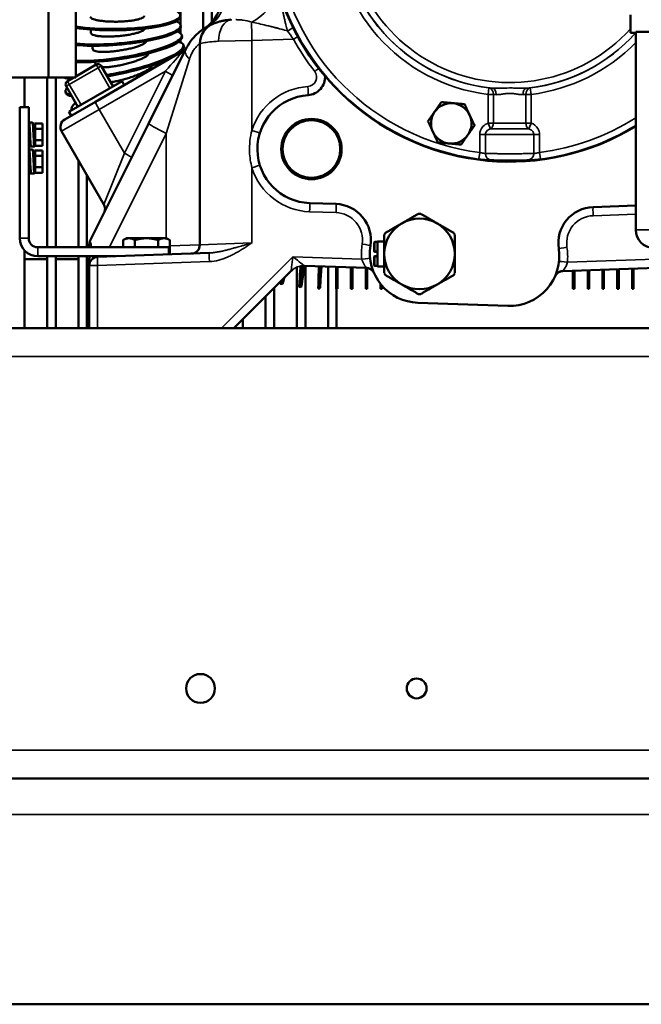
# Model space of a CAD drawing. Header units: inches. Extents: x 1 to 237, y 4 to 150.
# Tile 51 of 209: x 66 to 75, y 100 to 113. Entities that reach past the tile are written whole.
import ezdxf

# ---------------------------------------------------------------- set-up
doc = ezdxf.new("R2010")
doc.units = ezdxf.units.IN
doc.header["$LTSCALE"] = 7
doc.header["$MEASUREMENT"] = 0
doc.layers.add('Visible (ANSI)', color=7, linetype='Continuous', lineweight=50)
doc.layers.add('Visible Narrow (ANSI)', color=7, linetype='Continuous', lineweight=35)

msp = doc.modelspace()

# ---------------------------------------------------------------- linework, layer by layer
at = {"layer": 'Visible (ANSI)'}
for p, q in [((68.853, 125.036), (68.853, 113.308)), ((68.971, 125.036), (68.971, 113.403)), ((68.538, 124.859), (68.538, 113.367)), ((66.703, 112.634), (66.703, 114.134)), ((67.085, 112.634), (67.085, 114.134)), ((74.782, 113.254), (74.782, 113.504)), ((68.541, 113.341), (68.539, 113.361)), ((68.971, 113.382), (68.971, 113.382)), ((69.404, 113.432), (69.404, 113.432)), ((69.837, 113.332), (69.837, 113.332)), ((68.538, 113.324), (68.538, 113.248)), ((68.558, 113.202), (68.555, 113.222)), ((74.855, 113.254), (74.782, 113.254)), ((74.855, 113.272), (75.105, 113.272)), ((74.855, 113.272), (74.855, 110.522)), ((68.538, 113.156), (68.538, 113.122)), ((68.585, 113.065), (68.58, 113.084)), ((68.805, 113.105), (68.805, 110.311)), ((68.574, 113.004), (67.356, 112.3)), ((68.606, 113.024), (68.093, 111.994)), ((67.368, 112.815), (67.085, 112.652)), ((67.601, 112.511), (67.436, 112.797)), ((64.785, 112.634), (66.703, 112.634)), ((66.373, 112.634), (66.373, 112.224)), ((66.688, 112.634), (66.688, 110.279)), ((67.085, 112.634), (66.703, 112.634)), ((66.806, 112.634), (66.806, 110.279)), ((66.949, 112.515), (67.114, 112.23)), ((67.055, 112.634), (66.967, 112.584)), ((66.989, 112.158), (67.726, 112.583)), ((67.754, 112.53), (67.726, 112.583)), ((66.947, 112.419), (66.941, 112.438)), ((72.885, 112.481), (72.885, 112.481)), ((73.105, 112.49), (73.105, 112.49)), ((73.105, 112.416), (73.105, 112.416)), ((73.325, 112.486), (73.325, 112.486)), ((73.325, 112.481), (73.325, 112.481)), ((66.93, 112.054), (67.356, 112.3)), ((66.305, 112.224), (66.305, 110.404)), ((66.43, 112.224), (66.305, 112.224)), ((66.43, 112.224), (66.43, 110.404)), ((67.021, 112.107), (66.989, 112.158)), ((67.028, 112.18), (67.025, 112.189)), ((66.484, 112.013), (66.437, 112.013)), ((66.51, 111.999), (66.51, 111.689)), ((66.51, 111.999), (66.52, 111.999)), ((66.52, 111.999), (66.62, 111.999)), ((66.52, 111.922), (66.52, 111.999)), ((66.62, 111.999), (66.62, 111.922)), ((68.093, 111.994), (67.283, 110.371)), ((66.43, 111.926), (66.441, 111.926)), ((66.445, 111.939), (66.445, 111.939)), ((66.492, 111.926), (66.51, 111.926)), ((66.52, 111.922), (66.62, 111.922)), ((66.52, 111.767), (66.52, 111.922)), ((66.62, 111.922), (66.62, 111.767)), ((66.886, 111.89), (67.473, 110.873)), ((68.191, 111.937), (68.191, 111.937)), ((66.43, 111.762), (66.454, 111.762)), ((66.454, 111.751), (66.43, 111.751)), ((66.501, 111.749), (66.501, 111.749)), ((66.505, 111.762), (66.51, 111.762)), ((66.51, 111.751), (66.508, 111.751)), ((66.51, 111.678), (66.51, 111.689)), ((66.51, 111.689), (66.52, 111.689)), ((66.52, 111.767), (66.62, 111.767)), ((66.52, 111.689), (66.52, 111.767)), ((66.52, 111.689), (66.62, 111.689)), ((66.62, 111.767), (66.62, 111.689)), ((66.43, 111.678), (66.46, 111.678)), ((66.485, 111.638), (66.438, 111.638)), ((66.446, 111.564), (66.446, 111.564)), ((66.46, 111.678), (66.46, 111.68)), ((66.509, 111.676), (66.462, 111.676)), ((66.508, 111.678), (66.508, 111.678)), ((66.51, 111.624), (66.51, 111.314)), ((66.51, 111.624), (66.52, 111.624)), ((66.52, 111.624), (66.62, 111.624)), ((66.52, 111.547), (66.52, 111.624)), ((66.62, 111.624), (66.62, 111.547)), ((73.105, 111.577), (73.105, 111.577)), ((66.43, 111.551), (66.442, 111.551)), ((66.494, 111.551), (66.51, 111.551)), ((66.52, 111.547), (66.62, 111.547)), ((66.52, 111.392), (66.52, 111.547)), ((66.62, 111.547), (66.62, 111.392)), ((67.121, 111.483), (67.121, 110.279)), ((66.43, 111.387), (66.455, 111.387)), ((66.455, 111.374), (66.43, 111.374)), ((66.43, 111.301), (66.46, 111.301)), ((66.46, 111.301), (66.43, 111.301)), ((66.46, 111.301), (66.46, 111.313)), ((66.463, 111.301), (66.51, 111.301)), ((66.506, 111.387), (66.51, 111.387)), ((66.51, 111.301), (66.51, 111.314)), ((66.51, 111.314), (66.52, 111.314)), ((66.52, 111.392), (66.62, 111.392)), ((66.52, 111.314), (66.52, 111.392)), ((66.52, 111.314), (66.62, 111.314)), ((66.62, 111.392), (66.62, 111.314)), ((67.239, 111.279), (67.239, 110.279)), ((70.329, 110.893), (70.697, 110.88)), ((74.264, 110.836), (74.855, 110.857)), ((67.784, 110.404), (67.74, 110.379)), ((67.74, 110.279), (67.74, 110.379)), ((67.822, 110.404), (67.784, 110.404)), ((68.065, 110.404), (67.822, 110.404)), ((67.903, 110.279), (67.903, 110.379)), ((68.309, 110.404), (68.065, 110.404)), ((68.228, 110.279), (68.228, 110.379)), ((68.346, 110.404), (68.309, 110.404)), ((68.346, 110.404), (68.39, 110.379)), ((68.39, 110.194), (68.39, 110.379)), ((71.225, 110.345), (71.225, 110.223)), ((71.233, 110.353), (71.27, 110.353)), ((71.27, 110.358), (71.27, 110.014)), ((71.27, 110.358), (71.365, 110.358)), ((66.373, 110.233), (66.373, 109.154)), ((66.373, 110.232), (66.374, 110.232)), ((68.375, 110.279), (66.555, 110.279)), ((67.271, 110.279), (67.271, 110.317)), ((68.938, 110.2), (67.386, 110.146)), ((68.375, 110.279), (68.375, 110.18)), ((68.39, 110.194), (68.375, 110.194)), ((68.853, 110.313), (68.853, 110.313)), ((68.971, 110.318), (68.971, 110.318)), ((69.404, 110.304), (69.404, 110.304)), ((71.27, 110.215), (71.233, 110.215)), ((66.373, 110.114), (66.688, 110.114)), ((66.555, 110.154), (67.636, 110.154)), ((66.688, 110.154), (66.688, 109.154)), ((66.806, 110.154), (66.806, 109.154)), ((66.806, 110.114), (67.121, 110.114)), ((67.121, 110.154), (67.121, 109.154)), ((67.239, 110.154), (67.239, 109.154)), ((67.239, 110.114), (67.271, 110.114)), ((67.271, 110.087), (67.271, 110.026)), ((67.386, 110.146), (67.386, 110.146)), ((68.938, 110.097), (68.938, 110.097)), ((71.225, 110.149), (71.225, 110.026)), ((71.233, 110.156), (71.27, 110.156)), ((67.271, 110.026), (67.271, 109.154)), ((69.278, 109.154), (70.074, 109.95)), ((70.152, 110.003), (70.152, 109.154)), ((70.259, 110.023), (71.118, 109.993)), ((70.271, 110.022), (70.271, 109.154)), ((70.586, 110.011), (70.586, 109.154)), ((70.698, 110.008), (70.698, 109.701)), ((70.718, 110.007), (70.718, 109.701)), ((70.903, 110), (70.903, 109.701)), ((70.923, 110), (70.923, 109.701)), ((71.109, 109.993), (71.109, 109.701)), ((71.129, 109.992), (71.129, 109.701)), ((71.233, 110.019), (71.27, 110.019)), ((71.27, 110.014), (71.365, 110.014)), ((73.843, 109.949), (75.952, 110.023)), ((73.984, 109.954), (73.984, 109.701)), ((74.004, 109.955), (74.004, 109.701)), ((74.189, 109.961), (74.189, 109.701)), ((74.209, 109.962), (74.209, 109.701)), ((74.395, 109.968), (74.395, 109.701)), ((74.415, 109.969), (74.415, 109.701)), ((74.6, 109.976), (74.6, 109.701)), ((74.62, 109.976), (74.62, 109.701)), ((74.805, 109.983), (74.805, 109.701)), ((74.825, 109.984), (74.825, 109.701)), ((69.837, 109.714), (69.837, 109.154)), ((69.947, 109.765), (69.927, 109.769)), ((70.208, 109.726), (70.188, 109.729)), ((70.471, 109.705), (70.451, 109.706)), ((70.718, 109.701), (70.698, 109.701)), ((70.704, 109.701), (70.704, 109.154)), ((70.923, 109.701), (70.903, 109.701)), ((71.129, 109.701), (71.109, 109.701)), ((71.314, 109.77), (71.314, 109.701)), ((71.334, 109.701), (71.314, 109.701)), ((71.334, 109.746), (71.334, 109.701)), ((74.004, 109.701), (73.984, 109.701)), ((74.209, 109.701), (74.189, 109.701)), ((74.415, 109.701), (74.395, 109.701)), ((74.62, 109.701), (74.6, 109.701)), ((74.825, 109.701), (74.805, 109.701)), ((69.719, 109.596), (69.719, 109.154)), ((71.831, 109.509), (73.081, 109.465)), ((69.404, 109.281), (69.404, 109.154)), ((64.815, 109.154), (81.315, 109.154)), ((69.286, 109.163), (69.286, 109.154)), ((81.315, 102.904), (64.815, 102.904)), ((81.315, 99.768), (64.265, 99.768))]:
    msp.add_line(p, q, dxfattribs=at)
for centre, radius in [((70.355, 111.642), 0.419), ((70.355, 111.642), 0.4), ((68.815, 104.154), 0.2), ((71.815, 104.154), 0.138)]:
    msp.add_circle(centre, radius, dxfattribs=at)
for centre, radius, start, end in [((73.105, 114.823), 3.356, 7.9595, 301.4317), ((68.605, 113.743), 0.5, 302.5262, 0), ((69.105, 113.105), 0.3, 112.486, 180), ((68.514, 113.108), 0.12, 300, 331.2741), ((67.393, 112.772), 0.05, 30, 120), ((70.293, 112.641), 0.25, 273.5653, 3.7539), ((66.992, 112.54), 0.05, 120, 210), ((70.355, 111.642), 0.75, 93.5653, 268), ((72.295, 111.999), 0.281, 84.9983, 144.9983), ((72.295, 111.999), 0.281, 24.9983, 84.9983), ((72.295, 111.999), 0.281, 144.9983, 204.9983), ((72.295, 111.999), 0.281, 324.9983, 24.9983), ((66.99, 111.95), 0.12, 120, 210), ((72.295, 111.999), 0.281, 204.9983, 264.9983), ((72.295, 111.999), 0.281, 264.9983, 324.9983), ((73.105, 111.337), 0.375, 139.6191, 139.6194), ((70.679, 110.38), 0.5, 351.2063, 88), ((71.855, 110.186), 0.557, 88.3381, 91.6619), ((74.281, 110.337), 0.5, 92, 188.7937), ((71.855, 110.186), 0.49, 120, 180), ((71.855, 110.186), 0.49, 60, 120), ((71.855, 110.186), 0.49, 0, 60), ((71.855, 110.186), 0.557, 148.3381, 151.6619), ((71.855, 110.186), 0.557, 28.3381, 31.6619), ((75.105, 110.522), 0.25, 180, 270), ((66.555, 110.404), 0.25, 180, 270), ((66.555, 110.404), 0.125, 180, 270), ((67.391, 110.317), 0.12, 153.5, 180), ((71.233, 110.345), 0.00738, 90, 180), ((68.685, 110.311), 0.12, 272, 0), ((71.855, 110.198), 0.69, 171.2063, 268), ((71.233, 110.223), 0.00738, 180, 270), ((71.855, 110.186), 0.49, 180, 240), ((71.855, 110.186), 0.49, 300, 0), ((73.105, 110.155), 0.69, 268, 8.7937), ((67.391, 110.026), 0.12, 92, 180), ((71.233, 110.149), 0.00738, 90, 180), ((70.25, 109.773), 0.25, 129.8044, 135), ((70.25, 109.773), 0.25, 88.0389, 89.5938), ((71.113, 109.873), 0.12, 23.6956, 88), ((71.233, 110.026), 0.00738, 180, 270), ((71.855, 110.186), 0.557, 208.3381, 211.6619), ((71.855, 110.186), 0.557, 328.3381, 331.6619), ((73.847, 109.829), 0.12, 92, 156.3044), ((71.855, 110.186), 0.49, 240, 300), ((71.855, 110.186), 0.557, 268.3381, 271.6619)]:
    msp.add_arc(centre, radius, start, end, dxfattribs=at)
for centre, major_axis, ratio, start_param, end_param in [((67.659, 113.486), (0.875, 0.014), 0.201061, 3.99443, 6.782237), ((67.659, 113.467), (0.875, 0.014), 0.201061, 3.993941, 6.283185), ((67.668, 113.285), (0.872, 0.075), 0.200367, 3.963652, 6.644368), ((67.669, 113.266), (0.872, 0.075), 0.200367, 3.961045, 6.283185), ((67.691, 113.086), (0.864, 0.136), 0.198736, 3.905751, 6.646986), ((67.694, 113.066), (0.864, 0.136), 0.198736, 3.900801, 6.283185), ((67.727, 112.888), (0.853, 0.196), 0.196173, 4.409587, 6.65179), ((67.732, 112.869), (0.853, 0.196), 0.196173, 5.75664, 6.283185), ((67.732, 112.869), (0.853, 0.196), 0.196173, 4.416917, 5.671717), ((67.778, 112.693), (0.837, 0.255), 0.192692, 0.35214, 0.375736), ((67.778, 112.693), (0.837, 0.255), 0.192692, 0.314921, 0.314927), ((67.778, 112.693), (0.837, 0.255), 0.192692, 0.307469, 0.307479), ((67.842, 112.502), (0.817, 0.313), 0.188308, 0.14036, 0.140368), ((67.849, 112.483), (0.817, 0.313), 0.188308, 5.791872, 5.79189), ((67.842, 112.502), (0.817, 0.313), 0.188308, 5.848203, 5.848226), ((67.732, 112.869), (-0.853, -0.196), 0.196173, 0.275398, 0.540032), ((67.727, 112.888), (0.853, 0.196), 0.196173, 3.661765, 3.749297), ((67.778, 112.693), (-0.837, -0.255), 0.192692, 5.996703, 6.658999), ((67.784, 112.674), (-0.837, -0.255), 0.192692, 0, 0.391444), ((67.928, 112.298), (0.794, 0.369), 0.183041, 5.47075, 5.470756), ((67.919, 112.315), (0.794, 0.369), 0.183041, 5.504853, 5.504855), ((67.842, 112.502), (-0.817, -0.313), 0.188308, 5.833462, 6.339388), ((68.019, 112.117), (0.766, 0.423), 0.176917, 5.201026, 5.201027), ((68.019, 112.117), (0.766, 0.423), 0.176917, 4.723102, 4.723111), ((68.112, 111.96), (0.735, 0.475), 0.169965, 4.829269, 4.829272), ((68.123, 111.944), (0.735, 0.475), 0.169965, 4.842311, 4.842313), ((68.112, 111.96), (0.735, 0.475), 0.169965, 4.958733, 4.958734), ((68.123, 111.944), (0.735, 0.475), 0.169965, 4.118103, 4.118106), ((69.148, 110.975), (0.434, 0.76), 0.101275, 3.711237, 3.711245), ((69.31, 110.889), (-0.382, -0.787), 0.089155, 5.820153, 5.82028), ((69.31, 110.889), (-0.382, -0.787), 0.089155, 5.821874, 5.822154), ((69.31, 110.889), (-0.382, -0.787), 0.089155, 5.565326, 5.56533), ((69.31, 110.889), (0.382, 0.787), 0.089155, 3.715126, 3.715236), ((69.328, 110.88), (0.382, 0.787), 0.089155, 3.747204, 3.747282), ((69.497, 110.805), (-0.328, -0.811), 0.076617, 5.492014, 5.492079), ((69.497, 110.805), (0.328, 0.811), 0.076617, 4.050485, 4.050563), ((69.515, 110.797), (0.328, 0.811), 0.076617, 4.074061, 4.074116), ((69.31, 110.889), (-0.382, -0.787), 0.089155, 0.095647, 0.095678), ((70.288, 110.598), (-0.1, -0.869), 0.023487, 5.444152, 7.133383), ((70.308, 110.596), (-0.1, -0.869), 0.023487, 0, 0.8541), ((70.493, 110.58), (-0.042, -0.874), 0.009771, 5.414466, 7.152153), ((70.513, 110.579), (-0.042, -0.874), 0.009771, 0, 0.869348), ((70.085, 110.63), (-0.158, -0.861), 0.037093, 6.017987, 6.655889), ((70.105, 110.626), (-0.158, -0.861), 0.037093, 0, 0.465356)]:
    msp.add_ellipse(centre, major_axis=major_axis, ratio=ratio, start_param=start_param, end_param=end_param, dxfattribs=at)
for points, knots in [([(67.284, 113.48), (67.284, 113.476), (67.286, 113.471), (67.296, 113.461), (67.303, 113.456), (67.321, 113.448), (67.333, 113.444), (67.361, 113.436), (67.377, 113.432), (67.41, 113.426), (67.429, 113.423), (67.471, 113.418), (67.494, 113.416), (67.537, 113.413), (67.561, 113.412), (67.61, 113.411), (67.635, 113.411), (67.682, 113.411), (67.707, 113.412), (67.757, 113.415), (67.781, 113.417), (67.823, 113.421), (67.846, 113.424), (67.888, 113.43), (67.907, 113.434), (67.94, 113.441), (67.956, 113.445), (67.984, 113.454), (67.996, 113.459), (68.014, 113.467), (68.021, 113.472), (68.031, 113.483), (68.034, 113.488), (68.034, 113.492), (68.034, 113.492), (68.034, 113.492)], [5.644527, 5.644527, 5.644527, 5.644527, 5.818857, 5.818857, 5.995183, 5.995183, 6.171511, 6.171511, 6.347838, 6.347838, 6.524168, 6.524168, 6.700498, 6.700498, 6.87683, 6.87683, 7.053162, 7.053162, 7.229494, 7.229494, 7.405827, 7.405827, 7.582158, 7.582158, 7.758489, 7.758489, 7.934817, 7.934817, 8.111145, 8.111145, 8.287471, 8.287471, 8.463796, 8.463796, 8.465462, 8.465462, 8.465462, 8.465462]), ([(68.99, 113.382), (68.99, 113.382), (68.964, 113.372), (68.847, 113.312), (68.705, 113.189), (68.628, 113.068), (68.606, 113.024)], [0, 0, 0, 0, 0.496498, 0.992995, 1.489493, 1.737742, 1.737742, 1.737742, 1.737742]), ([(69.241, 113.439), (69.218, 113.437), (69.196, 113.435), (69.159, 113.43), (69.143, 113.427), (69.109, 113.421), (69.092, 113.416), (69.063, 113.408), (69.051, 113.405), (69.031, 113.398), (69.022, 113.395), (69.008, 113.389), (69.002, 113.387), (68.994, 113.384), (68.992, 113.383), (68.991, 113.383), (68.99, 113.382), (68.99, 113.382)], [-0.9660374, -0.9660374, -0.9660374, -0.9660374, -0.8266585, -0.8266585, -0.7052782, -0.7052782, -0.5555544, -0.5555544, -0.4231669, -0.4231669, -0.2901371, -0.2901371, -0.16254, -0.16254, -0.0415467, -0.0415467, 0, 0, 0, 0]), ([(67.294, 113.253), (67.293, 113.267), (67.292, 113.281), (67.291, 113.297), (67.291, 113.299), (67.29, 113.301)], [6.20450741, 6.20450741, 6.20450741, 6.20450741, 6.21701343, 6.21701343, 6.2190532, 6.2190532, 6.2190532, 6.2190532]), ([(67.294, 113.253), (67.294, 113.249), (67.297, 113.244), (67.306, 113.236), (67.314, 113.232), (67.331, 113.224), (67.343, 113.221), (67.371, 113.215), (67.387, 113.212), (67.42, 113.208), (67.439, 113.207), (67.481, 113.204), (67.503, 113.204), (67.546, 113.204), (67.57, 113.204), (67.619, 113.207), (67.645, 113.208), (67.691, 113.212), (67.716, 113.215), (67.765, 113.221), (67.789, 113.224), (67.832, 113.231), (67.854, 113.235), (67.896, 113.245), (67.916, 113.249), (67.948, 113.259), (67.964, 113.264), (67.992, 113.275), (68.004, 113.28), (68.022, 113.29), (68.029, 113.296), (68.038, 113.306), (68.041, 113.31), (68.041, 113.315)], [5.65778, 5.65778, 5.65778, 5.65778, 5.818858, 5.818858, 5.995185, 5.995185, 6.171513, 6.171513, 6.347842, 6.347842, 6.524171, 6.524171, 6.7005, 6.7005, 6.876831, 6.876831, 7.053162, 7.053162, 7.229493, 7.229493, 7.405825, 7.405825, 7.582154, 7.582154, 7.758484, 7.758484, 7.934814, 7.934814, 8.111143, 8.111143, 8.28747, 8.28747, 8.440077, 8.440077, 8.440077, 8.440077]), ([(67.32, 113.027), (67.318, 113.041), (67.316, 113.055), (67.314, 113.071), (67.313, 113.073), (67.313, 113.076)], [6.13605143, 6.13605143, 6.13605143, 6.13605143, 6.14855742, 6.14855742, 6.15077005, 6.15077005, 6.15077005, 6.15077005]), ([(67.32, 113.027), (67.321, 113.023), (67.323, 113.02), (67.332, 113.012), (67.339, 113.008), (67.357, 113.002), (67.369, 112.999), (67.396, 112.995), (67.412, 112.994), (67.445, 112.992), (67.464, 112.991), (67.505, 112.992), (67.528, 112.993), (67.57, 112.996), (67.594, 112.998), (67.643, 113.003), (67.668, 113.007), (67.713, 113.014), (67.738, 113.018), (67.787, 113.027), (67.811, 113.032), (67.854, 113.042), (67.876, 113.048), (67.917, 113.06), (67.936, 113.066), (67.969, 113.078), (67.985, 113.084), (68.013, 113.097), (68.024, 113.103), (68.042, 113.114), (68.049, 113.12), (68.059, 113.131), (68.061, 113.137), (68.061, 113.141)], [5.670793, 5.670793, 5.670793, 5.670793, 5.818857, 5.818857, 5.995183, 5.995183, 6.171511, 6.171511, 6.347838, 6.347838, 6.524168, 6.524168, 6.700498, 6.700498, 6.87683, 6.87683, 7.053162, 7.053162, 7.229493, 7.229493, 7.405825, 7.405825, 7.582154, 7.582154, 7.758484, 7.758484, 7.934814, 7.934814, 8.111143, 8.111143, 8.28747, 8.28747, 8.460447, 8.460447, 8.460447, 8.460447]), ([(67.448, 112.777), (67.454, 112.777), (67.462, 112.777), (67.485, 112.778), (67.504, 112.779), (67.545, 112.782), (67.567, 112.784), (67.608, 112.79), (67.632, 112.794), (67.68, 112.802), (67.705, 112.807), (67.75, 112.817), (67.775, 112.823), (67.823, 112.836), (67.847, 112.843), (67.888, 112.855), (67.91, 112.863), (67.951, 112.877), (67.97, 112.885), (68.002, 112.898), (68.018, 112.906), (68.045, 112.92), (68.057, 112.927), (68.074, 112.94), (68.081, 112.946), (68.091, 112.958), (68.093, 112.964), (68.093, 112.969), (68.093, 112.97), (68.093, 112.971)], [6.268878, 6.268878, 6.268878, 6.268878, 6.347838, 6.347838, 6.524168, 6.524168, 6.700498, 6.700498, 6.87683, 6.87683, 7.053162, 7.053162, 7.229493, 7.229493, 7.405825, 7.405825, 7.582154, 7.582154, 7.758484, 7.758484, 7.934814, 7.934814, 8.111143, 8.111143, 8.28747, 8.28747, 8.463796, 8.463796, 8.490714, 8.490714, 8.490714, 8.490714]), ([(67.36, 112.811), (67.358, 112.822), (67.356, 112.833), (67.353, 112.847), (67.352, 112.85), (67.351, 112.853)], [6.0697768, 6.0697768, 6.0697768, 6.0697768, 6.0801015, 6.0801015, 6.08271796, 6.08271796, 6.08271796, 6.08271796]), ([(67.567, 112.57), (67.571, 112.571), (67.575, 112.571), (67.599, 112.575), (67.62, 112.579), (67.661, 112.587), (67.684, 112.592), (67.732, 112.604), (67.756, 112.611), (67.8, 112.624), (67.824, 112.631), (67.872, 112.647), (67.895, 112.656), (67.936, 112.671), (67.958, 112.68), (67.998, 112.697), (68.016, 112.706), (68.048, 112.722), (68.063, 112.73), (68.09, 112.746), (68.102, 112.754), (68.119, 112.768), (68.126, 112.775), (68.135, 112.787), (68.137, 112.793), (68.137, 112.799), (68.137, 112.801), (68.137, 112.802)], [6.491006, 6.491006, 6.491006, 6.491006, 6.524168, 6.524168, 6.700498, 6.700498, 6.87683, 6.87683, 7.053162, 7.053162, 7.229493, 7.229493, 7.405825, 7.405825, 7.582154, 7.582154, 7.758484, 7.758484, 7.934814, 7.934814, 8.111143, 8.111143, 8.28747, 8.28747, 8.463796, 8.463796, 8.516894, 8.516894, 8.516894, 8.516894]), ([(66.438, 112.011), (66.437, 112.015), (66.434, 112.011), (66.432, 111.979), (66.43, 111.956)], [3.141593, 3.141593, 3.141593, 3.141593, 3.590392, 4.146902, 4.146902, 4.146902, 4.146902]), ([(66.462, 111.676), (66.46, 111.676), (66.456, 111.711), (66.449, 111.858), (66.443, 111.979), (66.439, 112.007), (66.438, 112.011)], [0.155141, 0.155141, 0.155141, 0.155141, 0.897598, 1.795196, 2.692794, 3.141593, 3.141593, 3.141593, 3.141593]), ([(66.51, 111.678), (66.508, 111.67), (66.503, 111.702), (66.496, 111.858), (66.49, 111.979), (66.486, 112.007), (66.485, 112.011)], [0, 0, 0, 0, 0.897598, 1.795196, 2.692794, 3.141593, 3.141593, 3.141593, 3.141593]), ([(66.438, 111.938), (66.438, 111.94), (66.437, 111.94), (66.436, 111.938), (66.435, 111.936), (66.434, 111.932), (66.433, 111.929), (66.433, 111.926)], [0.000001, 0.000001, 0.000001, 0.000001, 0.0610823, 0.0610823, 0.1218776, 0.1218776, 0.165959, 0.165959, 0.165959, 0.165959]), ([(66.449, 111.844), (66.449, 111.846), (66.449, 111.847), (66.448, 111.861), (66.447, 111.873), (66.446, 111.89), (66.445, 111.895), (66.443, 111.91), (66.442, 111.919), (66.441, 111.928), (66.44, 111.931), (66.439, 111.936), (66.439, 111.937), (66.438, 111.938)], [0.4189561, 0.4189561, 0.4189561, 0.4189561, 0.4285855, 0.4285855, 0.5235865, 0.5235865, 0.5709958, 0.5709958, 0.6651087, 0.6651087, 0.7136495, 0.7136495, 0.7624432, 0.7624432, 0.7624432, 0.7624432]), ([(66.51, 111.751), (66.51, 111.75), (66.509, 111.749), (66.508, 111.75), (66.508, 111.751), (66.506, 111.755), (66.505, 111.761), (66.503, 111.775), (66.502, 111.785), (66.5, 111.806), (66.499, 111.818), (66.497, 111.835), (66.497, 111.84), (66.496, 111.844)], [-0.7624464, -0.7624464, -0.7624464, -0.7624464, -0.7137783, -0.7137783, -0.6649965, -0.6649965, -0.5700836, -0.5700836, -0.4761304, -0.4761304, -0.3810725, -0.3810725, -0.3434896, -0.3434896, -0.3434896, -0.3434896]), ([(66.438, 111.638), (66.437, 111.638), (66.434, 111.626), (66.432, 111.586), (66.43, 111.56)], [3.141593, 3.141593, 3.141593, 3.141593, 3.590392, 4.146902, 4.146902, 4.146902, 4.146902]), ([(66.438, 111.564), (66.438, 111.564), (66.437, 111.563), (66.436, 111.559), (66.435, 111.557), (66.434, 111.552), (66.434, 111.552), (66.434, 111.551)], [0.000001, 0.000001, 0.000001, 0.000001, 0.0610823, 0.0610823, 0.1218776, 0.1218776, 0.1282204, 0.1282204, 0.1282204, 0.1282204]), ([(66.463, 111.301), (66.461, 111.301), (66.456, 111.349), (66.449, 111.513), (66.443, 111.621), (66.439, 111.638), (66.438, 111.638)], [0, 0, 0, 0, 0.897598, 1.795196, 2.692794, 3.141131, 3.141131, 3.141131, 3.141131]), ([(66.451, 111.469), (66.451, 111.469), (66.451, 111.469), (66.45, 111.476), (66.45, 111.482), (66.448, 111.5), (66.447, 111.512), (66.446, 111.527), (66.445, 111.532), (66.443, 111.545), (66.442, 111.552), (66.441, 111.559), (66.44, 111.561), (66.439, 111.564), (66.439, 111.564), (66.438, 111.564)], [0.3812245, 0.3812245, 0.3812245, 0.3812245, 0.3813733, 0.3813733, 0.4285855, 0.4285855, 0.5235865, 0.5235865, 0.5709958, 0.5709958, 0.6651087, 0.6651087, 0.7136495, 0.7136495, 0.7623311, 0.7623311, 0.7623311, 0.7623311]), ([(66.51, 111.301), (66.508, 111.301), (66.503, 111.349), (66.496, 111.513), (66.49, 111.621), (66.486, 111.638), (66.485, 111.638)], [0, 0, 0, 0, 0.897598, 1.795196, 2.692794, 3.141593, 3.141593, 3.141593, 3.141593]), ([(66.51, 111.374), (66.51, 111.374), (66.509, 111.375), (66.508, 111.378), (66.508, 111.38), (66.506, 111.387), (66.505, 111.394), (66.503, 111.412), (66.502, 111.422), (66.5, 111.445), (66.499, 111.457), (66.498, 111.469)], [-0.7624464, -0.7624464, -0.7624464, -0.7624464, -0.7137783, -0.7137783, -0.6649965, -0.6649965, -0.5700836, -0.5700836, -0.4761304, -0.4761304, -0.3812213, -0.3812213, -0.3812213, -0.3812213]), ([(67.477, 110.759), (67.477, 110.759), (67.477, 110.759), (67.477, 110.76), (67.477, 110.76), (67.477, 110.76), (67.478, 110.761), (67.478, 110.762), (67.479, 110.764), (67.481, 110.769), (67.482, 110.772), (67.487, 110.788), (67.489, 110.8), (67.49, 110.825), (67.488, 110.838), (67.481, 110.858), (67.477, 110.866), (67.473, 110.873)], [0, 0, 0, 0, 0.0009322, 0.0009322, 0.0020619, 0.0020619, 0.0054495, 0.0054495, 0.015612, 0.015612, 0.0461324, 0.0461324, 0.1386099, 0.1386099, 0.2376614, 0.2376614, 0.2996244, 0.2996244, 0.2996244, 0.2996244]), ([(67.272, 110.127), (67.271, 110.12), (67.271, 110.114), (67.271, 110.107), (67.271, 110.104), (67.271, 110.1), (67.271, 110.097), (67.271, 110.096), (67.271, 110.094), (67.271, 110.092), (67.271, 110.091), (67.271, 110.09), (67.271, 110.089), (67.271, 110.087), (67.271, 110.087), (67.271, 110.087)], [-0.01190784, -0.01190784, -0.01190784, -0.01190784, -0.00638154, -0.00638154, -0.00638154, -0.00364505, -0.00364505, -0.00364505, -0.00226419, -0.00226419, -0.00226419, -0.00114741, -0.00114741, -0.00114741, -0.00001057, -0.00001057, -0.00001057, -0.00001057]), ([(67.272, 110.127), (67.272, 110.132), (67.273, 110.137), (67.273, 110.141), (67.273, 110.146), (67.274, 110.15), (67.274, 110.154)], [0.00008624, 0.00008624, 0.00008624, 0.00008624, 0.03919599, 0.03919599, 0.03919599, 0.07428358, 0.07428358, 0.07428358, 0.07428358]), ([(71.223, 109.921), (71.218, 109.932), (71.211, 109.943), (71.194, 109.962), (71.184, 109.97), (71.16, 109.983), (71.148, 109.988), (71.131, 109.991), (71.128, 109.992), (71.123, 109.992), (71.121, 109.993), (71.119, 109.993), (71.118, 109.993), (71.117, 109.993), (71.116, 109.993), (71.116, 109.993), (71.115, 109.993), (71.115, 109.993), (71.115, 109.993), (71.115, 109.993), (71.115, 109.993), (71.115, 109.993), (71.115, 109.993), (71.115, 109.993), (71.115, 109.993), (71.115, 109.993), (71.115, 109.993), (71.115, 109.993), (71.115, 109.993), (71.115, 109.993)], [0.0060926, 0.0060926, 0.0060926, 0.0060926, 0.0993305, 0.0993305, 0.2003337, 0.2003337, 0.3018672, 0.3018672, 0.3273347, 0.3273347, 0.3401432, 0.3401432, 0.346557, 0.346557, 0.3497652, 0.3497652, 0.3513699, 0.3513699, 0.3521738, 0.3521738, 0.3525814, 0.3525814, 0.3528046, 0.3528046, 0.3528869, 0.3528869, 0.3529672, 0.3529672, 0.3532515, 0.3532515, 0.3532515, 0.3532515]), ([(73.846, 109.949), (73.846, 109.949), (73.846, 109.949), (73.846, 109.949), (73.846, 109.949), (73.846, 109.949), (73.846, 109.949), (73.846, 109.949), (73.846, 109.949), (73.846, 109.949), (73.846, 109.949), (73.846, 109.949), (73.846, 109.949), (73.846, 109.949), (73.846, 109.949), (73.845, 109.949), (73.845, 109.949), (73.845, 109.949), (73.845, 109.949), (73.843, 109.949), (73.842, 109.949), (73.838, 109.949), (73.835, 109.949), (73.823, 109.947), (73.814, 109.944), (73.793, 109.936), (73.781, 109.929), (73.76, 109.912), (73.751, 109.902), (73.742, 109.887), (73.739, 109.882), (73.737, 109.877)], [0, 0, 0, 0, 0.0002291, 0.0002291, 0.0002998, 0.0002998, 0.0003451, 0.0003451, 0.0004125, 0.0004125, 0.0004861, 0.0004861, 0.0006105, 0.0006105, 0.0008974, 0.0008974, 0.0017573, 0.0017573, 0.0043363, 0.0043363, 0.0120735, 0.0120735, 0.035299, 0.035299, 0.1053502, 0.1053502, 0.2081968, 0.2081968, 0.3082108, 0.3082108, 0.3485963, 0.3485963, 0.3485963, 0.3485963])]:
    msp.add_open_spline(points, degree=3, knots=knots, dxfattribs=at)
for points in [[(68.137, 112.802), (68.137, 112.802), (68.137, 112.803), (68.137, 112.803)], [(66.483, 112.011), (66.483, 112.011), (66.483, 112.011), (66.483, 112.011)], [(66.485, 112.011), (66.485, 112.012), (66.484, 112.013), (66.484, 112.013)], [(66.46, 111.679), (66.46, 111.679), (66.46, 111.678), (66.46, 111.678)], [(66.462, 111.304), (66.461, 111.302), (66.461, 111.301), (66.46, 111.301)]]:
    msp.add_open_spline(points, degree=3, dxfattribs=at)
for points, weights in [([(72.065, 112.161), (72.108, 112.222), (72.158, 112.294)], [1, 1.0379548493, 1]), ([(72.158, 112.294), (72.245, 112.286), (72.32, 112.279)], [1, 1.0379548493, 1]), ([(72.32, 112.279), (72.395, 112.273), (72.481, 112.265)], [1, 1.0379548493, 1]), ([(72.481, 112.265), (72.518, 112.186), (72.55, 112.118)], [1, 1.0379548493, 1]), ([(71.972, 112.028), (72.022, 112.099), (72.065, 112.161)], [1, 1.0379548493, 1]), ([(72.55, 112.118), (72.582, 112.05), (72.618, 111.971)], [1, 1.0379548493, 1]), ([(72.041, 111.881), (72.009, 111.949), (71.972, 112.028)], [1, 1.0379548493, 1]), ([(72.618, 111.971), (72.569, 111.9), (72.525, 111.838)], [1, 1.0379548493, 1]), ([(72.109, 111.734), (72.072, 111.812), (72.041, 111.881)], [1, 1.0379548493, 1]), ([(72.525, 111.838), (72.482, 111.777), (72.432, 111.705)], [1, 1.0379548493, 1]), ([(72.271, 111.72), (72.196, 111.726), (72.109, 111.734)], [1, 1.0379548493, 1]), ([(72.432, 111.705), (72.346, 111.713), (72.271, 111.72)], [1, 1.0379548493, 1]), ([(71.61, 110.611), (71.717, 110.672), (71.839, 110.743)], [3.74537358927, 3.74537358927, 3.5066496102]), ([(71.871, 110.743), (71.993, 110.672), (72.1, 110.611)], [3.5066496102, 3.74537358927, 3.74537358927]), ([(71.381, 110.478), (71.503, 110.549), (71.61, 110.611)], [3.5066496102, 3.74537358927, 3.74537358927]), ([(72.1, 110.611), (72.208, 110.549), (72.329, 110.478)], [3.74537358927, 3.74537358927, 3.5066496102]), ([(67.822, 110.404), (67.784, 110.404), (67.74, 110.379)], [1, 1.0379548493, 1]), ([(67.903, 110.379), (67.859, 110.404), (67.822, 110.404)], [1, 1.0379548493, 1]), ([(68.065, 110.404), (67.99, 110.404), (67.903, 110.379)], [1, 1.0379548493, 1]), ([(68.228, 110.379), (68.141, 110.404), (68.065, 110.404)], [1, 1.0379548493, 1]), ([(68.309, 110.404), (68.271, 110.404), (68.228, 110.379)], [1, 1.0379548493, 1]), ([(68.39, 110.379), (68.346, 110.404), (68.309, 110.404)], [1, 1.0379548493, 1]), ([(71.365, 110.186), (71.365, 110.31), (71.365, 110.45)], [3.74537358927, 3.74537358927, 3.5066496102]), ([(72.345, 110.45), (72.345, 110.31), (72.345, 110.186)], [3.5066496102, 3.74537358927, 3.74537358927]), ([(71.365, 109.922), (71.365, 110.062), (71.365, 110.186)], [3.5066496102, 3.74537358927, 3.74537358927]), ([(72.345, 110.186), (72.345, 110.062), (72.345, 109.922)], [3.74537358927, 3.74537358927, 3.5066496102]), ([(71.61, 109.761), (71.503, 109.823), (71.381, 109.894)], [3.74537358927, 3.74537358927, 3.5066496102]), ([(72.329, 109.894), (72.208, 109.823), (72.1, 109.761)], [3.5066496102, 3.74537358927, 3.74537358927]), ([(71.839, 109.629), (71.717, 109.7), (71.61, 109.761)], [3.5066496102, 3.74537358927, 3.74537358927]), ([(72.1, 109.761), (71.993, 109.7), (71.871, 109.629)], [3.74537358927, 3.74537358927, 3.5066496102])]:
    msp.add_rational_spline(points, weights, degree=2, dxfattribs=at)
at = {"layer": 'Visible Narrow (ANSI)'}
for p, q in [((69.529, 113.149), (69.066, 113.139)), ((69.529, 113.149), (70.105, 113.169)), ((69.529, 111.902), (69.529, 113.149)), ((67.393, 112.772), (67.368, 112.815)), ((67.436, 112.797), (67.393, 112.772)), ((68.34, 111.86), (68.661, 112.89)), ((66.992, 112.54), (67.393, 112.772)), ((67.393, 112.772), (67.558, 112.486)), ((67.408, 112.192), (68.327, 112.722)), ((68.327, 112.722), (67.759, 111.584)), ((66.992, 112.54), (66.949, 112.515)), ((66.967, 112.584), (66.992, 112.54)), ((67.157, 112.255), (66.992, 112.54)), ((72.819, 112.491), (72.808, 112.402)), ((72.808, 112.402), (72.808, 112.004)), ((72.88, 112.402), (72.808, 112.402)), ((72.88, 112.004), (72.88, 112.402)), ((73.001, 112.405), (73.001, 112.405)), ((73.403, 112.402), (73.33, 112.402)), ((73.33, 112.402), (73.33, 112.004)), ((73.403, 112.402), (73.392, 112.491)), ((73.403, 112.004), (73.403, 112.402)), ((67.408, 112.192), (66.886, 111.89)), ((67.408, 112.192), (67.759, 111.584)), ((66.438, 112.011), (66.485, 112.011)), ((72.808, 112.004), (72.88, 112.004)), ((72.808, 112.004), (72.84, 111.924)), ((72.88, 112.004), (73.33, 112.004)), ((73.33, 112.004), (73.403, 112.004)), ((73.371, 111.924), (73.403, 112.004)), ((66.445, 111.938), (66.445, 111.938)), ((67.552, 110.279), (68.34, 111.86)), ((68.34, 111.86), (68.34, 110.404)), ((72.69, 111.843), (72.69, 111.594)), ((72.769, 111.843), (72.69, 111.843)), ((73.441, 111.843), (72.769, 111.843)), ((72.769, 111.581), (72.769, 111.843)), ((73.371, 111.924), (72.84, 111.924)), ((73.441, 111.843), (73.521, 111.843)), ((73.441, 111.843), (73.441, 111.581)), ((73.521, 111.594), (73.521, 111.843)), ((66.446, 111.564), (66.446, 111.564)), ((67.473, 110.873), (67.759, 111.584)), ((72.678, 111.505), (72.69, 111.594)), ((73.521, 111.594), (73.532, 111.505)), ((69.529, 110.341), (69.529, 111.383)), ((70.329, 110.773), (70.697, 110.76)), ((74.264, 110.716), (74.855, 110.737)), ((74.855, 110.522), (75.105, 110.522)), ((66.305, 110.404), (66.43, 110.404)), ((68.805, 110.311), (69.529, 110.341)), ((71.233, 110.225), (71.233, 110.353)), ((66.555, 110.279), (66.555, 110.154)), ((68.805, 110.311), (68.39, 110.3)), ((71.233, 110.225), (71.27, 110.225)), ((71.233, 110.225), (71.233, 110.215)), ((67.386, 110.146), (67.386, 110.146)), ((67.386, 110.026), (68.938, 110.08)), ((70.098, 110.148), (69.104, 109.154)), ((71.054, 110.115), (70.098, 110.148)), ((71.233, 110.147), (71.233, 110.156)), ((71.233, 110.019), (71.233, 110.147)), ((71.27, 110.147), (71.233, 110.147)), ((76.112, 110.148), (73.907, 110.071)), ((67.271, 110.026), (67.386, 110.026)), ((67.386, 109.154), (67.386, 110.026)), ((81.315, 108.761), (64.815, 108.761)), ((64.815, 103.298), (81.315, 103.298)), ((64.265, 102.404), (81.315, 102.404))]:
    msp.add_line(p, q, dxfattribs=at)
for centre, radius, start, end in [((73.105, 114.823), 3.346, 95.2428, 262.6707), ((73.105, 114.823), 3.256, 110.8091, 262.6707), ((73.105, 114.823), 2.44, 97.0032, 262.9968), ((73.105, 114.823), 2.348, 95.7937, 264.2063), ((73.105, 114.823), 2.35, 97.0032, 262.9968), ((73.105, 114.823), 2.258, 95.7937, 317.962), ((73.105, 114.823), 2.348, 275.7937, 318.0703), ((73.105, 114.823), 2.35, 277.0032, 318.1133), ((73.109, 114.823), 3.43, 208.8385, 217.8201), ((73.105, 114.823), 2.44, 277.0032, 315.8262), ((70.297, 112.641), 0.13, 273.5653, 37.8201), ((70.359, 111.642), 0.87, 93.5653, 162.6382), ((73.105, 114.823), 3.256, 277.3293, 302.5155), ((73.105, 114.823), 3.346, 277.3293, 301.5389), ((70.359, 111.642), 0.87, 197.3618, 268), ((70.683, 110.38), 0.38, 351.2063, 88), ((74.277, 110.337), 0.38, 92, 188.7937), ((71.859, 110.198), 0.81, 171.2063, 185.9122), ((73.101, 110.155), 0.81, 354.0878, 8.7937)]:
    msp.add_arc(centre, radius, start, end, dxfattribs=at)
for centre, major_axis, ratio, start_param, end_param in [((68.681, 113.788), (0.239, -0.439), 0.923879, 0.012824, 1.105612), ((69.501, 113.834), (-0.263, -0.425), 0.691077, 0.791844, 1.975535), ((69.262, 113.139), (-0.01, 0.3), 0.652214, 0.020927, 1.548024), ((69.539, 113.149), (-0.01, 0.3), 0.034878, 0.540635, 1.569578), ((70.017, 113.331), (-0.108, -0.052), 0.375486, 1.441276, 2.239124), ((70.101, 113.169), (-0.105, -0.058), 0.016841, 1.601372, 2.237151), ((68.319, 112.718), (0.254, 0.285), 0.006883, 4.733194, 5.913103), ((68.499, 113.078), (0.107, -0.054), 0.789028, 5.616146, 6.283185), ((68.875, 112.89), (-0.268, 0.134), 0.41195, 0, 0.880257), ((68.319, 112.718), (0.107, -0.054), 0.058212, 0, 1.532286), ((70.396, 112.72), (-0.0948, -0.0736), 0.021408, 1.598368, 2.237153), ((70.301, 112.511), (0.007, -0.12), 0.034832, 0, 1.568626), ((72.808, 112.402), (0.0068, 0.0897), 0.803222, 4.77277, 6.224564), ((72.859, 112.398), (0.0063, 0.0898), 0.66424, 4.758984, 6.236481), ((73.351, 112.398), (-0.0063, 0.0898), 0.66424, 0.046704, 1.524201), ((73.403, 112.402), (-0.0068, 0.0897), 0.803222, 0.058621, 1.510415), ((67.416, 112.196), (-0.06, 0.104), 0.069756, 0, 1.570796), ((68.361, 111.86), (-0.268, 0.134), 0.031186, 0, 1.508328), ((72.808, 112.004), (0, 0.09), 0.804026, 3.602147, 4.712389), ((73.403, 112.004), (0, -0.09), 0.804026, 4.712389, 5.822631), ((69.525, 111.902), (0.115, -0.036), 0.01042, 0, 1.537481), ((67.752, 111.58), (0.107, -0.054), 0.058212, 0, 1.532286), ((72.849, 111.581), (-0.0012, -0.09), 0.883667, 4.723797, 6.208563), ((73.361, 111.581), (0.0012, -0.09), 0.883667, 0.074622, 1.559388), ((69.525, 111.383), (0.115, 0.036), 0.01042, 4.745705, 6.283185), ((70.325, 110.773), (0.004, 0.12), 0.034878, 4.713607, 6.283185), ((70.692, 110.76), (0.004, 0.12), 0.034878, 4.713607, 6.283185), ((74.268, 110.716), (-0.004, 0.12), 0.034878, 0, 1.569578), ((67.391, 109.914), (-0.107, 0.457), 0.005095, 0.006132, 0.641964), ((71.055, 110.322), (0.119, -0.018), 0.005339, 0, 1.5363), ((68.942, 110.08), (-0.004, 0.12), 0.034878, 6.282981, 7.852764), ((71.233, 110.223), (-0.00738, 0), 0.231445, 4.712389, 6.283185), ((73.906, 110.279), (-0.119, -0.018), 0.005339, 4.746885, 6.283185), ((67.391, 110.026), (-0.004, 0.12), 0.034878, 0, 1.569578), ((67.539, 110.271), (0.004, -0.12), 0.069714, 0, 0.229614), ((70.102, 110.148), (-0.029, -0.199), 0.020655, 4.715397, 6.284975), ((70.102, 110.148), (0.156, -0.126), 0.013065, 4.696103, 6.265681), ((71.05, 110.115), (0.119, 0.012), 0.003597, 4.74711, 6.283185), ((71.233, 110.149), (-0.00738, 0), 0.231445, 0, 1.570796), ((73.911, 110.071), (-0.119, 0.012), 0.003597, 0, 1.536075), ((70.25, 109.773), (0.009, 0.25), 0.999373, 0, 0.819978), ((69.745, 109.791), (0.329, 0.159), 0.005548, 6.26723, 6.293128)]:
    msp.add_ellipse(centre, major_axis=major_axis, ratio=ratio, start_param=start_param, end_param=end_param, dxfattribs=at)
for points, knots in [([(69.923, 113.758), (69.924, 113.751), (69.925, 113.743), (69.929, 113.718), (69.932, 113.701), (69.938, 113.665), (69.941, 113.646), (69.946, 113.622), (69.947, 113.616), (69.951, 113.594), (69.954, 113.577), (69.96, 113.546), (69.963, 113.531), (69.969, 113.502), (69.972, 113.487), (69.979, 113.457), (69.982, 113.442), (69.986, 113.425), (69.986, 113.423), (69.99, 113.406), (69.994, 113.391), (69.998, 113.373), (69.999, 113.369), (70.003, 113.354), (70.006, 113.343), (70.012, 113.321), (70.015, 113.31), (70.02, 113.293), (70.021, 113.289), (70.023, 113.284)], [0.070018, 0.070018, 0.070018, 0.070018, 0.12493, 0.12493, 0.256686, 0.256686, 0.399351, 0.399351, 0.445141, 0.445141, 0.575598, 0.575598, 0.69513, 0.69513, 0.816331, 0.816331, 0.938722, 0.938722, 0.956967, 0.956967, 1.080533, 1.080533, 1.111842, 1.111842, 1.205976, 1.205976, 1.301338, 1.301338, 1.343062, 1.343062, 1.343062, 1.343062]), ([(69.409, 113.431), (69.406, 113.432), (69.402, 113.432), (69.388, 113.434), (69.378, 113.435), (69.358, 113.437), (69.35, 113.437), (69.33, 113.439), (69.319, 113.439), (69.307, 113.439), (69.305, 113.439), (69.303, 113.439)], [0.6604737, 0.6604737, 0.6604737, 0.6604737, 0.7151636, 0.7151636, 0.8922228, 0.8922228, 1.033174, 1.033174, 1.2036711, 1.2036711, 1.2323627, 1.2323627, 1.2323627, 1.2323627]), ([(69.303, 113.439), (69.337, 113.439), (69.413, 113.434), (69.485, 113.418), (69.525, 113.406)], [0, 0, 0, 0, 0.528155, 1.232363, 1.232363, 1.232363, 1.232363]), ([(69.525, 113.406), (69.588, 113.393), (69.747, 113.356), (69.921, 113.311), (70.023, 113.284)], [0, 0, 0, 0, 0.76708, 1.789854, 1.789854, 1.789854, 1.789854]), ([(70.023, 113.284), (69.966, 113.299), (69.874, 113.323), (69.785, 113.345), (69.75, 113.354)], [-1.7896162, -1.7896162, -1.7896162, -1.7896162, -1.2231768, -0.8519997, -0.8519997, -0.8519997, -0.8519997]), ([(68.661, 112.89), (68.669, 112.917), (68.698, 112.989), (68.752, 113.063), (68.795, 113.099), (68.805, 113.105), (68.805, 113.105)], [-1.737742, -1.737742, -1.737742, -1.737742, -1.489493, -0.992995, -0.496498, 0, 0, 0, 0]), ([(68.805, 113.105), (68.805, 113.105), (68.834, 113.113), (68.936, 113.131), (69.019, 113.138), (69.066, 113.139)], [0, 0, 0, 0, 0.4231669, 0.7052782, 0.9873894, 0.9873894, 0.9873894, 0.9873894]), ([(68.724, 113.022), (68.722, 113.02), (68.719, 113.016), (68.716, 113.012), (68.715, 113.009)], [1.2063713, 1.2063713, 1.2063713, 1.2063713, 1.24126947, 1.27804855, 1.27804855, 1.27804855, 1.27804855]), ([(73.342, 112.487), (73.305, 112.484), (73.24, 112.487), (73.118, 112.492), (72.992, 112.488), (72.905, 112.484), (72.868, 112.487)], [0, 0, 0, 0, 0.39202, 0.58803, 0.98005, 1.372071, 1.372071, 1.372071, 1.372071]), ([(72.919, 112.398), (72.934, 112.397), (72.95, 112.398), (72.983, 112.402), (73.001, 112.405), (73.034, 112.41), (73.05, 112.412), (73.081, 112.415), (73.097, 112.416), (73.12, 112.416), (73.127, 112.415), (73.152, 112.414), (73.169, 112.411), (73.188, 112.408), (73.189, 112.408), (73.21, 112.405), (73.227, 112.402), (73.261, 112.398), (73.277, 112.397), (73.291, 112.398)], [-1.372071, -1.372071, -1.372071, -1.372071, -1.173549, -1.173549, -0.98005, -0.98005, -0.821074, -0.821074, -0.662114, -0.662114, -0.58803, -0.58803, -0.409875, -0.409875, -0.39202, -0.39202, -0.19601, -0.19601, 0, 0, 0, 0]), ([(72.808, 112.004), (72.78, 111.993), (72.719, 111.953), (72.69, 111.884), (72.69, 111.843)], [0.2814956, 0.2814956, 0.2814956, 0.2814956, 0.5126042, 0.8207491, 0.8207491, 0.8207491, 0.8207491]), ([(73.521, 111.843), (73.521, 111.873), (73.499, 111.944), (73.44, 111.989), (73.403, 112.004)], [0, 0, 0, 0, 0.2311086, 0.5392535, 0.5392535, 0.5392535, 0.5392535]), ([(69.529, 111.902), (69.503, 111.806), (69.483, 111.629), (69.51, 111.455), (69.529, 111.383)], [-1.339263, -1.339263, -1.339263, -1.339263, -0.57397, 0, 0, 0, 0]), ([(72.769, 111.843), (72.769, 111.863), (72.785, 111.898), (72.822, 111.918), (72.84, 111.924)], [-0.8207491, -0.8207491, -0.8207491, -0.8207491, -0.5126042, -0.2814956, -0.2814956, -0.2814956, -0.2814956]), ([(73.371, 111.924), (73.378, 111.921), (73.385, 111.918), (73.399, 111.912), (73.405, 111.908), (73.416, 111.899), (73.421, 111.894), (73.425, 111.888), (73.426, 111.887), (73.43, 111.881), (73.433, 111.876), (73.438, 111.865), (73.44, 111.859), (73.441, 111.85), (73.441, 111.846), (73.441, 111.843)], [-0.5392535, -0.5392535, -0.5392535, -0.5392535, -0.4417581, -0.4417581, -0.3440605, -0.3440605, -0.2464223, -0.2464223, -0.2311086, -0.2311086, -0.1399556, -0.1399556, -0.0491249, -0.0491249, 0, 0, 0, 0]), ([(72.769, 111.581), (72.763, 111.581), (72.741, 111.583), (72.708, 111.59), (72.69, 111.594)], [-0.4968891, -0.4968891, -0.4968891, -0.4968891, -0.2839366, 0, 0, 0, 0]), ([(73.441, 111.581), (73.431, 111.581), (73.42, 111.581), (73.394, 111.58), (73.38, 111.58), (73.349, 111.579), (73.332, 111.579), (73.302, 111.579), (73.289, 111.578), (73.257, 111.578), (73.237, 111.577), (73.198, 111.577), (73.177, 111.577), (73.136, 111.577), (73.115, 111.577), (73.078, 111.577), (73.062, 111.577), (73.026, 111.577), (73.005, 111.577), (72.965, 111.578), (72.946, 111.578), (72.909, 111.579), (72.891, 111.579), (72.862, 111.579), (72.851, 111.58), (72.825, 111.58), (72.811, 111.581), (72.788, 111.581), (72.778, 111.581), (72.769, 111.581)], [-1.596616, -1.596616, -1.596616, -1.596616, -1.473569, -1.473569, -1.350566, -1.350566, -1.227487, -1.227487, -1.14044, -1.14044, -1.01942, -1.01942, -0.898475, -0.898475, -0.777443, -0.777443, -0.684264, -0.684264, -0.561915, -0.561915, -0.439645, -0.439645, -0.317332, -0.317332, -0.228088, -0.228088, -0.106151, -0.106151, 0, 0, 0, 0]), ([(73.521, 111.594), (73.502, 111.59), (73.47, 111.583), (73.448, 111.581), (73.441, 111.581)], [-0.4968891, -0.4968891, -0.4968891, -0.4968891, -0.2129525, 0, 0, 0, 0]), ([(72.678, 111.505), (72.716, 111.5), (72.783, 111.494), (72.828, 111.492), (72.842, 111.492)], [0, 0, 0, 0, 0.2839366, 0.4968891, 0.4968891, 0.4968891, 0.4968891]), ([(72.842, 111.492), (72.856, 111.491), (72.912, 111.49), (73.056, 111.486), (73.247, 111.488), (73.34, 111.491), (73.369, 111.492)], [0, 0, 0, 0, 0.228088, 0.684264, 1.14044, 1.596616, 1.596616, 1.596616, 1.596616]), ([(73.369, 111.492), (73.382, 111.492), (73.427, 111.494), (73.494, 111.5), (73.532, 111.505)], [0, 0, 0, 0, 0.2129525, 0.4968891, 0.4968891, 0.4968891, 0.4968891]), ([(68.938, 110.08), (68.981, 110.082), (69.025, 110.089), (69.067, 110.1), (69.088, 110.105), (69.109, 110.112), (69.13, 110.119), (69.15, 110.126), (69.17, 110.134), (69.19, 110.143), (69.21, 110.151), (69.23, 110.16), (69.249, 110.17), (69.269, 110.18), (69.288, 110.19), (69.307, 110.201), (69.345, 110.222), (69.382, 110.245), (69.419, 110.268), (69.456, 110.292), (69.492, 110.316), (69.528, 110.34), (69.529, 110.34), (69.529, 110.34), (69.529, 110.341)], [0, 0, 0, 0, 0.331177, 0.331177, 0.331177, 0.496766, 0.496766, 0.496766, 0.662355, 0.662355, 0.662355, 0.827943, 0.827943, 0.827943, 0.993532, 0.993532, 0.993532, 1.324709, 1.324709, 1.324709, 1.655886, 1.655886, 1.655886, 1.657693, 1.657693, 1.657693, 1.657693]), ([(69.529, 110.341), (69.529, 110.34), (69.529, 110.34), (69.504, 110.333), (69.48, 110.326), (69.436, 110.313), (69.417, 110.307), (69.372, 110.294), (69.347, 110.287), (69.305, 110.275), (69.288, 110.27), (69.251, 110.26), (69.231, 110.254), (69.208, 110.248), (69.204, 110.247), (69.185, 110.242), (69.168, 110.238), (69.151, 110.234), (69.149, 110.233), (69.13, 110.229), (69.113, 110.225), (69.078, 110.218), (69.059, 110.214), (69.036, 110.21), (69.031, 110.21), (69.007, 110.206), (68.989, 110.204), (68.959, 110.201), (68.949, 110.2), (68.938, 110.2)], [-1.657693, -1.657693, -1.657693, -1.657693, -1.655886, -1.655886, -1.471172, -1.471172, -1.324709, -1.324709, -1.125877, -1.125877, -0.993532, -0.993532, -0.827943, -0.827943, -0.798863, -0.798863, -0.662355, -0.662355, -0.644954, -0.644954, -0.496766, -0.496766, -0.331177, -0.331177, -0.286163, -0.286163, -0.106819, -0.106819, -0.000022, -0.000022, -0.000022, -0.000022]), ([(69.431, 110.312), (69.464, 110.321), (69.496, 110.331), (69.529, 110.34), (69.529, 110.34), (69.529, 110.341)], [-0.2457215, -0.2457215, -0.2457215, -0.2457215, 0, 0, 0.0018067, 0.0018067, 0.0018067, 0.0018067]), ([(68.99, 110.204), (69.007, 110.206), (69.039, 110.21), (69.072, 110.217), (69.087, 110.22)], [-1.4848439, -1.4848439, -1.4848439, -1.4848439, -1.3247091, -1.1850441, -1.1850441, -1.1850441, -1.1850441]), ([(67.386, 110.146), (67.382, 110.146), (67.378, 110.147), (67.373, 110.15), (67.371, 110.151), (67.369, 110.153), (67.366, 110.154)], [-0.8245999, -0.8245999, -0.8245999, -0.8245999, -0.6478999, -0.6478999, -0.6478999, -0.5620832, -0.5620832, -0.5620832, -0.5620832]), ([(71.054, 110.115), (71.06, 110.088), (71.081, 110.043), (71.111, 110.002), (71.118, 109.993), (71.118, 109.993)], [-0.9731715, -0.9731715, -0.9731715, -0.9731715, -0.556098, -0.278049, 0, 0, 0, 0]), ([(73.843, 109.949), (73.842, 109.949), (73.843, 109.95), (73.845, 109.953), (73.847, 109.956), (73.85, 109.96), (73.851, 109.961), (73.855, 109.966), (73.858, 109.971), (73.868, 109.984), (73.873, 109.993), (73.882, 110.008), (73.885, 110.013), (73.892, 110.027), (73.896, 110.036), (73.902, 110.054), (73.905, 110.063), (73.907, 110.071)], [-0.9731817, -0.9731817, -0.9731817, -0.9731817, -0.849959, -0.849959, -0.7264823, -0.7264823, -0.6951298, -0.6951298, -0.5561038, -0.5561038, -0.3755441, -0.3755441, -0.2780519, -0.2780519, -0.1324309, -0.1324309, 0, 0, 0, 0])]:
    msp.add_open_spline(points, degree=3, knots=knots, dxfattribs=at)
for points in [[(70.023, 113.284), (70.047, 113.247), (70.075, 113.208), (70.105, 113.169)], [(68.799, 113.101), (68.799, 113.101), (68.798, 113.101), (68.798, 113.101)], [(68.574, 113.004), (68.575, 113.004), (68.568, 112.996), (68.557, 112.983)], [(72.868, 112.487), (72.85, 112.489), (72.833, 112.49), (72.819, 112.491)], [(72.88, 112.402), (72.892, 112.401), (72.905, 112.399), (72.919, 112.398)], [(73.291, 112.398), (73.306, 112.399), (73.319, 112.401), (73.33, 112.402)], [(73.392, 112.491), (73.377, 112.49), (73.361, 112.489), (73.342, 112.487)]]:
    msp.add_open_spline(points, degree=3, dxfattribs=at)

doc.saveas('drawing.dxf')
